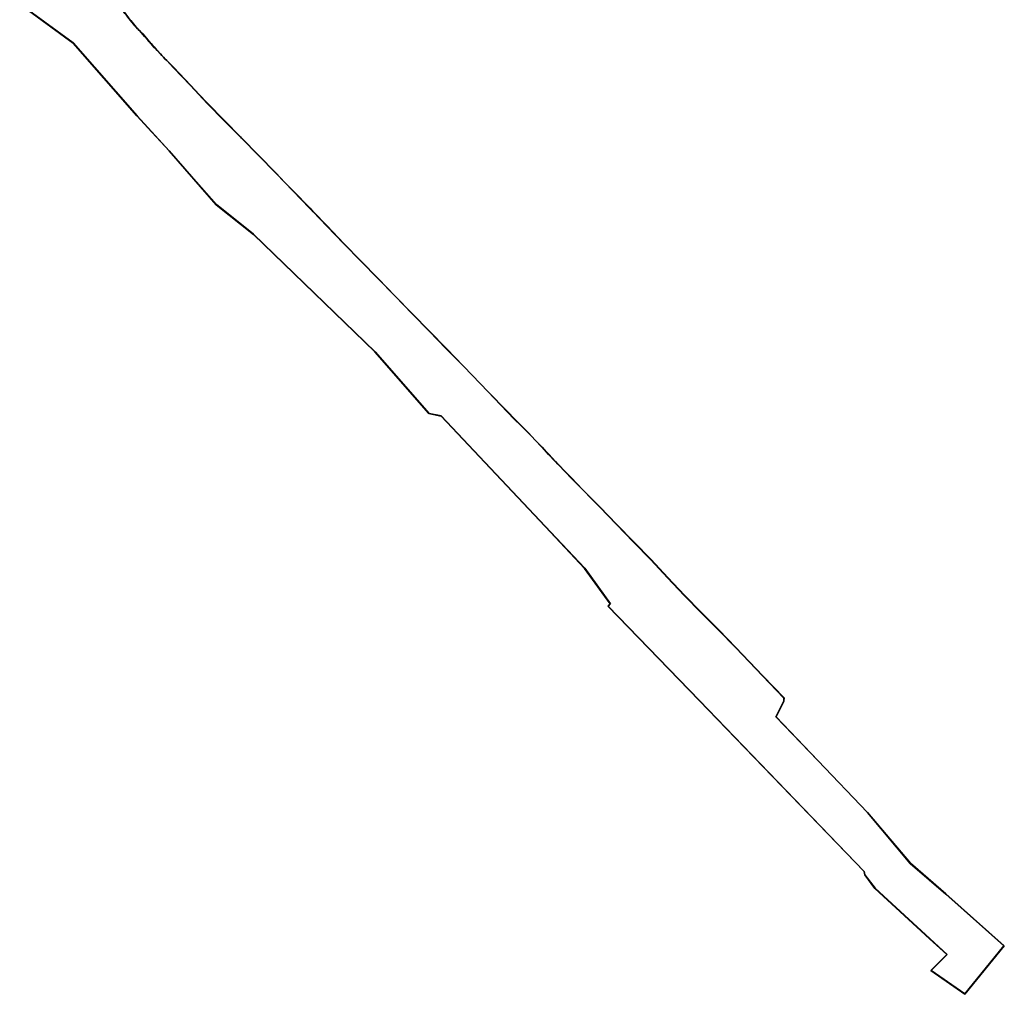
# Model space of a CAD drawing. Header units: metres. Extents: x 79043 to 79735, y 1317145 to 1317956.
# Tile 1 of 9: x 79333 to 79735, y 1317145 to 1317543. Entities that reach past the tile are written whole.
import ezdxf

# ---------------------------------------------------------------- set-up
doc = ezdxf.new("R2010")
doc.units = ezdxf.units.M
doc.layers.add('Byggegrense', color=250, linetype='Continuous')

msp = doc.modelspace()

# ---------------------------------------------------------------- meshes
at = {"layer": 'Byggegrense'}
mesh = msp.add_polyface(dxfattribs=at)
corners = [(79336.95, 1317546.79, 40.11), (79333.26, 1317578, 40.99), (79336.85, 1317546.74, 40.11), (79355.08, 1317533.48, 43), (79355.15, 1317533.56, 43), (79372.38, 1317551, 44.44), (79372.92, 1317550.22, 44.33), (79372.46, 1317551.06, 44.44), (79364.7, 1317563.14, 42.11), (79364.23, 1317563.94, 42), (79364.61, 1317563.09, 42.11), (79365.17, 1317562.35, 42.24), (79365.09, 1317562.3, 42.24), (79365.58, 1317561.47, 42.34), (79366.08, 1317560.67, 42.43), (79365.66, 1317561.52, 42.34), (79366.17, 1317560.72, 42.43), (79381.52, 1317539.34, 48.37), (79380.32, 1317540.65, 47.77), (79381.44, 1317539.27, 48.37), (79366.59, 1317559.85, 42.53), (79367.1, 1317559.05, 42.63), (79366.67, 1317559.91, 42.53), (79367.19, 1317559.1, 42.63), (79367.7, 1317558.29, 42.73), (79367.61, 1317558.23, 42.73), (79368.75, 1317556.65, 42.93), (79368.66, 1317556.6, 42.93), (79370.33, 1317554.24, 43.75), (79369.26, 1317555.86, 43.04), (79370.24, 1317554.18, 43.75), (79369.18, 1317555.81, 43.04), (79371.31, 1317552.56, 44.3), (79371.84, 1317551.78, 44.42), (79371.4, 1317552.62, 44.3), (79371.93, 1317551.84, 44.42), (79373, 1317550.27, 44.33), (79373.46, 1317549.44, 44.17), (79374.01, 1317548.65, 44.16), (79373.54, 1317549.49, 44.17), (79374.1, 1317548.71, 44.16), (79375.13, 1317547.11, 44.25), (79374.65, 1317547.94, 44.2), (79374.57, 1317547.88, 44.2), (79375.21, 1317547.17, 44.25), (79375.76, 1317546.41, 44.16), (79375.68, 1317546.35, 44.16), (79376.33, 1317545.65, 44.06), (79376.25, 1317545.59, 44.06), (79376.9, 1317544.89, 44.08), (79376.82, 1317544.83, 44.08), (79377.47, 1317544.14, 44.22), (79377.39, 1317544.08, 44.22), (79378.04, 1317543.4, 44.57), (79377.96, 1317543.34, 44.57), (79378.6, 1317542.7, 44.9), (79378.52, 1317542.64, 44.9), (79379.16, 1317542.02, 45.67), (79379.08, 1317541.96, 45.67), (79379.75, 1317541.3, 46.98), (79379.68, 1317541.24, 46.98), (79380.24, 1317540.59, 47.77), (79382.16, 1317538.66, 48.6), (79382.09, 1317538.59, 48.6), (79381.21, 1317503.83, 39.65), (79381.13, 1317503.76, 39.65)]
mesh.append_faces([[corners[k] for k in face] for face in [(0, 1, 2), (2, 3, 0), (4, 0, 3), (5, 6, 7), (8, 9, 10), (10, 11, 8), (11, 10, 12), (13, 14, 15), (12, 15, 11), (15, 12, 13), (16, 15, 14), (17, 18, 19), (20, 21, 22), (14, 22, 16), (22, 14, 20), (23, 22, 21), (21, 24, 23), (24, 21, 25), (25, 26, 24), (26, 25, 27), (28, 29, 30), (31, 30, 29), (27, 29, 26), (29, 27, 31), (32, 33, 34), (30, 34, 28), (34, 30, 32), (35, 34, 33), (33, 7, 35), (7, 33, 5), (36, 7, 6), (37, 38, 39), (6, 39, 36), (39, 6, 37), (40, 39, 38), (41, 42, 43), (38, 42, 40), (42, 38, 43), (44, 42, 41), (41, 45, 44), (45, 41, 46), (47, 45, 48), (48, 45, 46), (48, 49, 47), (49, 48, 50), (50, 51, 49), (51, 50, 52), (52, 53, 51), (53, 52, 54), (55, 53, 56), (56, 53, 54), (57, 55, 58), (58, 55, 56), (58, 59, 57), (59, 58, 60), (60, 18, 59), (18, 60, 61), (62, 17, 63), (64, 3, 65), (3, 64, 4), (61, 19, 18), (19, 63, 17)]])
mesh = msp.add_polyface(dxfattribs=at)
corners = [(79336.95, 1317546.79, 35.11), (79333.26, 1317578, 35.99), (79336.85, 1317546.74, 35.11), (79355.08, 1317533.48, 38), (79355.15, 1317533.56, 38), (79372.38, 1317551, 39.44), (79372.92, 1317550.22, 39.33), (79372.46, 1317551.06, 39.44), (79364.7, 1317563.14, 37.11), (79364.23, 1317563.94, 37), (79364.61, 1317563.09, 37.11), (79365.17, 1317562.35, 37.24), (79365.09, 1317562.3, 37.24), (79365.58, 1317561.47, 37.34), (79366.08, 1317560.67, 37.43), (79365.66, 1317561.52, 37.34), (79366.17, 1317560.72, 37.43), (79381.52, 1317539.34, 43.37), (79380.32, 1317540.65, 42.77), (79381.44, 1317539.27, 43.37), (79366.59, 1317559.85, 37.53), (79367.1, 1317559.05, 37.63), (79366.67, 1317559.91, 37.53), (79367.19, 1317559.1, 37.63), (79367.7, 1317558.29, 37.73), (79367.61, 1317558.23, 37.73), (79368.75, 1317556.65, 37.93), (79368.66, 1317556.6, 37.93), (79370.33, 1317554.24, 38.75), (79369.26, 1317555.86, 38.04), (79370.24, 1317554.18, 38.75), (79369.18, 1317555.81, 38.04), (79371.31, 1317552.56, 39.3), (79371.84, 1317551.78, 39.42), (79371.4, 1317552.62, 39.3), (79371.93, 1317551.84, 39.42), (79373, 1317550.27, 39.33), (79373.46, 1317549.44, 39.17), (79374.01, 1317548.65, 39.16), (79373.54, 1317549.49, 39.17), (79374.1, 1317548.71, 39.16), (79375.13, 1317547.11, 39.25), (79374.65, 1317547.94, 39.2), (79374.57, 1317547.88, 39.2), (79375.21, 1317547.17, 39.25), (79375.76, 1317546.41, 39.16), (79375.68, 1317546.35, 39.16), (79376.33, 1317545.65, 39.06), (79376.25, 1317545.59, 39.06), (79376.9, 1317544.89, 39.08), (79376.82, 1317544.83, 39.08), (79377.47, 1317544.14, 39.22), (79377.39, 1317544.08, 39.22), (79378.04, 1317543.4, 39.57), (79377.96, 1317543.34, 39.57), (79378.6, 1317542.7, 39.9), (79378.52, 1317542.64, 39.9), (79379.16, 1317542.02, 40.67), (79379.08, 1317541.96, 40.67), (79379.75, 1317541.3, 41.98), (79379.68, 1317541.24, 41.98), (79380.24, 1317540.59, 42.77), (79382.16, 1317538.66, 43.6), (79382.09, 1317538.59, 43.6), (79381.21, 1317503.83, 34.65), (79381.13, 1317503.76, 34.65)]
mesh.append_faces([[corners[k] for k in face] for face in [(0, 1, 2), (2, 3, 0), (4, 0, 3), (5, 6, 7), (8, 9, 10), (10, 11, 8), (11, 10, 12), (13, 14, 15), (12, 15, 11), (15, 12, 13), (16, 15, 14), (17, 18, 19), (20, 21, 22), (14, 22, 16), (22, 14, 20), (23, 22, 21), (21, 24, 23), (24, 21, 25), (25, 26, 24), (26, 25, 27), (28, 29, 30), (31, 30, 29), (27, 29, 26), (29, 27, 31), (32, 33, 34), (30, 34, 28), (34, 30, 32), (35, 34, 33), (33, 7, 35), (7, 33, 5), (36, 7, 6), (37, 38, 39), (6, 39, 36), (39, 6, 37), (40, 39, 38), (41, 42, 43), (38, 42, 40), (42, 38, 43), (44, 42, 41), (41, 45, 44), (45, 41, 46), (47, 45, 48), (48, 45, 46), (48, 49, 47), (49, 48, 50), (50, 51, 49), (51, 50, 52), (52, 53, 51), (53, 52, 54), (55, 53, 56), (56, 53, 54), (57, 55, 58), (58, 55, 56), (58, 59, 57), (59, 58, 60), (60, 18, 59), (18, 60, 61), (62, 17, 63), (64, 3, 65), (3, 64, 4), (61, 19, 18), (19, 63, 17)]])
mesh = msp.add_polyface(dxfattribs=at)
corners = [(79373.46, 1317549.44, 39.17), (79374.01, 1317548.65, 39.16), (79374.01, 1317548.65, 44.16), (79373.46, 1317549.44, 44.17), (79374.57, 1317547.88, 39.2), (79374.57, 1317547.88, 44.2), (79375.13, 1317547.11, 39.25), (79375.13, 1317547.11, 44.25), (79375.68, 1317546.35, 39.16), (79375.68, 1317546.35, 44.16), (79376.25, 1317545.59, 39.06), (79376.25, 1317545.59, 44.06), (79376.82, 1317544.83, 39.08), (79376.82, 1317544.83, 44.08), (79377.39, 1317544.08, 39.22), (79377.39, 1317544.08, 44.22), (79377.96, 1317543.34, 39.57), (79377.96, 1317543.34, 44.57), (79378.52, 1317542.64, 39.9), (79378.52, 1317542.64, 44.9), (79379.08, 1317541.96, 40.67), (79379.08, 1317541.96, 45.67), (79379.68, 1317541.24, 41.98), (79379.68, 1317541.24, 46.98), (79380.24, 1317540.59, 42.77), (79380.24, 1317540.59, 47.77), (79381.44, 1317539.27, 43.37), (79381.44, 1317539.27, 48.37), (79382.09, 1317538.59, 43.6), (79381.21, 1317503.83, 39.65), (79381.21, 1317503.83, 34.65), (79355.15, 1317533.56, 38), (79355.15, 1317533.56, 43), (79336.95, 1317546.79, 35.11), (79336.95, 1317546.79, 40.11), (79336.85, 1317546.74, 40.11), (79336.85, 1317546.74, 35.11), (79355.08, 1317533.48, 38), (79355.08, 1317533.48, 43), (79381.13, 1317503.76, 34.65), (79381.13, 1317503.76, 39.65), (79382.16, 1317538.66, 43.6), (79381.52, 1317539.34, 43.37), (79381.52, 1317539.34, 48.37), (79380.32, 1317540.65, 42.77), (79380.32, 1317540.65, 47.77), (79379.75, 1317541.3, 41.98), (79379.75, 1317541.3, 46.98), (79379.16, 1317542.02, 40.67), (79379.16, 1317542.02, 45.67), (79378.6, 1317542.7, 39.9), (79378.6, 1317542.7, 44.9), (79378.04, 1317543.4, 39.57), (79378.04, 1317543.4, 44.57), (79377.47, 1317544.14, 39.22), (79377.47, 1317544.14, 44.22), (79376.9, 1317544.89, 39.08), (79376.9, 1317544.89, 44.08), (79376.33, 1317545.65, 39.06), (79376.33, 1317545.65, 44.06), (79375.76, 1317546.41, 39.16), (79375.76, 1317546.41, 44.16), (79375.21, 1317547.17, 39.25), (79375.21, 1317547.17, 44.25), (79374.65, 1317547.94, 39.2), (79374.65, 1317547.94, 44.2), (79374.1, 1317548.71, 39.16), (79374.1, 1317548.71, 44.16), (79373.54, 1317549.49, 39.17), (79373.54, 1317549.49, 44.17)]
mesh.append_faces([[corners[k] for k in face] for face in [(0, 1, 2), (3, 0, 2), (2, 1, 4), (2, 4, 5), (5, 4, 6), (5, 6, 7), (6, 8, 9), (7, 6, 9), (8, 10, 11), (9, 8, 11), (11, 10, 12), (11, 12, 13), (13, 12, 14), (13, 14, 15), (15, 14, 16), (15, 16, 17), (17, 16, 18), (17, 18, 19), (19, 18, 20), (19, 20, 21), (21, 20, 22), (21, 22, 23), (23, 22, 24), (23, 24, 25), (25, 24, 26), (25, 26, 27), (27, 26, 28), (29, 30, 31), (32, 29, 31), (31, 33, 34), (31, 34, 32), (35, 36, 37), (38, 35, 37), (37, 39, 40), (37, 40, 38), (41, 42, 43), (42, 44, 45), (43, 42, 45), (44, 46, 47), (45, 44, 47), (46, 48, 49), (47, 46, 49), (48, 50, 51), (49, 48, 51), (50, 52, 53), (51, 50, 53), (52, 54, 55), (53, 52, 55), (54, 56, 57), (55, 54, 57), (56, 58, 59), (57, 56, 59), (59, 58, 60), (59, 60, 61), (61, 60, 62), (61, 62, 63), (62, 64, 65), (63, 62, 65), (64, 66, 67), (65, 64, 67), (67, 66, 68), (67, 68, 69)]])
mesh = msp.add_polyface(dxfattribs=at)
corners = [(79406.56, 1317512.54, 47.78), (79403.11, 1317516.19, 48.9), (79406.49, 1317512.47, 47.78), (79389.44, 1317530.53, 49.35), (79388.78, 1317531.23, 49.35), (79389.36, 1317530.46, 49.35), (79382.91, 1317537.88, 48.83), (79382.16, 1317538.66, 48.6), (79382.83, 1317537.81, 48.83), (79385.64, 1317498.86, 39.34), (79381.21, 1317503.83, 39.65), (79381.13, 1317503.76, 39.65), (79382.09, 1317538.59, 48.6), (79383.65, 1317537.06, 48.94), (79383.58, 1317536.99, 48.94), (79384.35, 1317536.26, 48.99), (79384.27, 1317536.2, 48.99), (79386.27, 1317534.05, 49.22), (79385.64, 1317534.77, 49.12), (79386.19, 1317533.98, 49.22), (79385.71, 1317498.92, 39.34), (79385.56, 1317534.7, 49.12), (79386.9, 1317533.33, 49.28), (79386.82, 1317533.27, 49.28), (79394.26, 1317489.46, 39.76), (79388.15, 1317531.92, 49.33), (79387.53, 1317532.62, 49.31), (79388.08, 1317531.85, 49.33), (79387.45, 1317532.55, 49.31), (79388.71, 1317531.17, 49.35), (79391.38, 1317528.44, 49.38), (79390.75, 1317529.11, 49.34), (79391.31, 1317528.37, 49.38), (79390.67, 1317529.04, 49.34), (79393.39, 1317526.38, 49.52), (79392.68, 1317527.09, 49.47), (79393.32, 1317526.31, 49.52), (79392.03, 1317527.76, 49.42), (79391.96, 1317527.69, 49.42), (79392.61, 1317527.02, 49.47), (79396.19, 1317523.46, 49.46), (79403.04, 1317516.12, 48.9), (79394.34, 1317489.52, 39.76), (79413.63, 1317467.52, 40.39), (79413.56, 1317467.45, 40.39), (79396.12, 1317523.39, 49.46), (79416.87, 1317501.85, 46.41), (79409.94, 1317508.91, 46.73), (79416.8, 1317501.78, 46.41), (79409.86, 1317508.85, 46.73), (79423.51, 1317495.12, 46.6), (79423.44, 1317495.05, 46.6), (79423.83, 1317494.66, 46.63), (79423.9, 1317494.73, 46.63), (79430.91, 1317487.58, 47.16), (79430.84, 1317487.51, 47.16), (79437.83, 1317480.34, 46.76), (79437.9, 1317480.41, 46.76), (79441.63, 1317476.57, 46.88), (79441.56, 1317476.5, 46.88), (79444.81, 1317473.17, 46.82), (79444.88, 1317473.24, 46.82), (79451.85, 1317466.03, 46.08), (79451.78, 1317465.96, 46.08), (79453.24, 1317464.59, 45.99), (79453.16, 1317464.52, 45.99)]
mesh.append_faces([[corners[k] for k in face] for face in [(0, 1, 2), (3, 4, 5), (6, 7, 8), (9, 10, 11), (12, 8, 7), (8, 13, 6), (13, 8, 14), (14, 15, 13), (15, 14, 16), (17, 18, 19), (20, 10, 9), (16, 18, 15), (18, 16, 21), (22, 17, 23), (24, 20, 9), (21, 19, 18), (19, 23, 17), (25, 26, 27), (23, 26, 22), (26, 23, 28), (28, 27, 26), (27, 4, 25), (4, 27, 29), (29, 5, 4), (30, 31, 32), (5, 31, 3), (31, 5, 33), (33, 32, 31), (34, 35, 36), (32, 37, 30), (37, 32, 38), (39, 36, 35), (38, 35, 37), (35, 38, 39), (1, 40, 41), (42, 20, 24), (24, 43, 42), (43, 24, 44), (36, 40, 34), (40, 36, 45), (45, 41, 40), (41, 2, 1), (46, 47, 48), (2, 47, 0), (47, 2, 49), (49, 48, 47), (48, 50, 46), (50, 48, 51), (51, 52, 50), (53, 50, 52), (52, 54, 53), (54, 52, 55), (55, 56, 54), (57, 54, 56), (56, 58, 57), (58, 56, 59), (59, 60, 58), (61, 58, 60), (60, 62, 61), (62, 60, 63), (64, 62, 65), (63, 65, 62)]])
mesh = msp.add_polyface(dxfattribs=at)
corners = [(79406.56, 1317512.54, 42.78), (79403.11, 1317516.19, 43.9), (79406.49, 1317512.47, 42.78), (79389.44, 1317530.53, 44.35), (79388.78, 1317531.23, 44.35), (79389.36, 1317530.46, 44.35), (79382.91, 1317537.88, 43.83), (79382.16, 1317538.66, 43.6), (79382.83, 1317537.81, 43.83), (79385.64, 1317498.86, 34.34), (79381.21, 1317503.83, 34.65), (79381.13, 1317503.76, 34.65), (79382.09, 1317538.59, 43.6), (79383.65, 1317537.06, 43.94), (79383.58, 1317536.99, 43.94), (79384.35, 1317536.26, 43.99), (79384.27, 1317536.2, 43.99), (79386.27, 1317534.05, 44.22), (79385.64, 1317534.77, 44.12), (79386.19, 1317533.98, 44.22), (79385.71, 1317498.92, 34.34), (79385.56, 1317534.7, 44.12), (79386.9, 1317533.33, 44.28), (79386.82, 1317533.27, 44.28), (79394.26, 1317489.46, 34.76), (79388.15, 1317531.92, 44.33), (79387.53, 1317532.62, 44.31), (79388.08, 1317531.85, 44.33), (79387.45, 1317532.55, 44.31), (79388.71, 1317531.17, 44.35), (79391.38, 1317528.44, 44.38), (79390.75, 1317529.11, 44.34), (79391.31, 1317528.37, 44.38), (79390.67, 1317529.04, 44.34), (79393.39, 1317526.38, 44.52), (79392.68, 1317527.09, 44.47), (79393.32, 1317526.31, 44.52), (79392.03, 1317527.76, 44.42), (79391.96, 1317527.69, 44.42), (79392.61, 1317527.02, 44.47), (79396.19, 1317523.46, 44.46), (79403.04, 1317516.12, 43.9), (79394.34, 1317489.52, 34.76), (79413.63, 1317467.52, 35.39), (79413.56, 1317467.45, 35.39), (79396.12, 1317523.39, 44.46), (79416.87, 1317501.85, 41.41), (79409.94, 1317508.91, 41.73), (79416.8, 1317501.78, 41.41), (79409.86, 1317508.85, 41.73), (79423.51, 1317495.12, 41.6), (79423.44, 1317495.05, 41.6), (79423.83, 1317494.66, 41.63), (79423.9, 1317494.73, 41.63), (79430.91, 1317487.58, 42.16), (79430.84, 1317487.51, 42.16), (79437.83, 1317480.34, 41.76), (79437.9, 1317480.41, 41.76), (79441.63, 1317476.57, 41.88), (79441.56, 1317476.5, 41.88), (79444.81, 1317473.17, 41.82), (79444.88, 1317473.24, 41.82), (79451.85, 1317466.03, 41.08), (79451.78, 1317465.96, 41.08), (79453.24, 1317464.59, 40.99), (79453.16, 1317464.52, 40.99)]
mesh.append_faces([[corners[k] for k in face] for face in [(0, 1, 2), (3, 4, 5), (6, 7, 8), (9, 10, 11), (12, 8, 7), (8, 13, 6), (13, 8, 14), (14, 15, 13), (15, 14, 16), (17, 18, 19), (20, 10, 9), (16, 18, 15), (18, 16, 21), (22, 17, 23), (24, 20, 9), (21, 19, 18), (19, 23, 17), (25, 26, 27), (23, 26, 22), (26, 23, 28), (28, 27, 26), (27, 4, 25), (4, 27, 29), (29, 5, 4), (30, 31, 32), (5, 31, 3), (31, 5, 33), (33, 32, 31), (34, 35, 36), (32, 37, 30), (37, 32, 38), (39, 36, 35), (38, 35, 37), (35, 38, 39), (1, 40, 41), (42, 20, 24), (24, 43, 42), (43, 24, 44), (36, 40, 34), (40, 36, 45), (45, 41, 40), (41, 2, 1), (46, 47, 48), (2, 47, 0), (47, 2, 49), (49, 48, 47), (48, 50, 46), (50, 48, 51), (51, 52, 50), (53, 50, 52), (52, 54, 53), (54, 52, 55), (55, 56, 54), (57, 54, 56), (56, 58, 57), (58, 56, 59), (59, 60, 58), (61, 58, 60), (60, 62, 61), (62, 60, 63), (64, 62, 65), (63, 65, 62)]])
mesh = msp.add_polyface(dxfattribs=at)
corners = [(79381.44, 1317539.27, 48.37), (79382.09, 1317538.59, 43.6), (79382.09, 1317538.59, 48.6), (79382.83, 1317537.81, 43.83), (79382.83, 1317537.81, 48.83), (79383.58, 1317536.99, 43.94), (79383.58, 1317536.99, 48.94), (79384.27, 1317536.2, 43.99), (79384.27, 1317536.2, 48.99), (79385.56, 1317534.7, 44.12), (79385.56, 1317534.7, 49.12), (79386.19, 1317533.98, 44.22), (79386.19, 1317533.98, 49.22), (79386.82, 1317533.27, 44.28), (79386.82, 1317533.27, 49.28), (79387.45, 1317532.55, 44.31), (79387.45, 1317532.55, 49.31), (79388.08, 1317531.85, 44.33), (79388.08, 1317531.85, 49.33), (79388.71, 1317531.17, 44.35), (79388.71, 1317531.17, 49.35), (79389.36, 1317530.46, 44.35), (79389.36, 1317530.46, 49.35), (79390.67, 1317529.04, 44.34), (79390.67, 1317529.04, 49.34), (79391.31, 1317528.37, 44.38), (79391.31, 1317528.37, 49.38), (79391.96, 1317527.69, 44.42), (79391.96, 1317527.69, 49.42), (79392.61, 1317527.02, 44.47), (79392.61, 1317527.02, 49.47), (79393.32, 1317526.31, 44.52), (79393.32, 1317526.31, 49.52), (79396.19, 1317523.46, 49.46), (79393.39, 1317526.38, 44.52), (79393.39, 1317526.38, 49.52), (79392.68, 1317527.09, 44.47), (79392.68, 1317527.09, 49.47), (79392.03, 1317527.76, 44.42), (79392.03, 1317527.76, 49.42), (79391.38, 1317528.44, 44.38), (79391.38, 1317528.44, 49.38), (79390.75, 1317529.11, 44.34), (79390.75, 1317529.11, 49.34), (79389.44, 1317530.53, 44.35), (79389.44, 1317530.53, 49.35), (79388.78, 1317531.23, 44.35), (79388.78, 1317531.23, 49.35), (79388.15, 1317531.92, 44.33), (79388.15, 1317531.92, 49.33), (79387.53, 1317532.62, 44.31), (79387.53, 1317532.62, 49.31), (79386.9, 1317533.33, 44.28), (79386.9, 1317533.33, 49.28), (79386.27, 1317534.05, 44.22), (79386.27, 1317534.05, 49.22), (79385.64, 1317534.77, 44.12), (79385.64, 1317534.77, 49.12), (79384.35, 1317536.26, 43.99), (79384.35, 1317536.26, 48.99), (79383.65, 1317537.06, 43.94), (79383.65, 1317537.06, 48.94), (79382.91, 1317537.88, 43.83), (79382.91, 1317537.88, 48.83), (79382.16, 1317538.66, 43.6), (79382.16, 1317538.66, 48.6), (79381.52, 1317539.34, 48.37)]
mesh.append_faces([[corners[k] for k in face] for face in [(0, 1, 2), (2, 1, 3), (2, 3, 4), (4, 3, 5), (4, 5, 6), (6, 5, 7), (6, 7, 8), (8, 7, 9), (8, 9, 10), (10, 9, 11), (10, 11, 12), (12, 11, 13), (12, 13, 14), (14, 13, 15), (14, 15, 16), (16, 15, 17), (16, 17, 18), (18, 17, 19), (18, 19, 20), (19, 21, 22), (20, 19, 22), (21, 23, 24), (22, 21, 24), (24, 23, 25), (24, 25, 26), (26, 25, 27), (26, 27, 28), (28, 27, 29), (28, 29, 30), (30, 29, 31), (30, 31, 32), (33, 34, 35), (34, 36, 37), (35, 34, 37), (36, 38, 39), (37, 36, 39), (38, 40, 41), (39, 38, 41), (40, 42, 43), (41, 40, 43), (43, 42, 44), (43, 44, 45), (45, 44, 46), (45, 46, 47), (46, 48, 49), (47, 46, 49), (48, 50, 51), (49, 48, 51), (50, 52, 53), (51, 50, 53), (52, 54, 55), (53, 52, 55), (54, 56, 57), (55, 54, 57), (56, 58, 59), (57, 56, 59), (58, 60, 61), (59, 58, 61), (60, 62, 63), (61, 60, 63), (62, 64, 65), (63, 62, 65), (65, 64, 66)]])
mesh = msp.add_polyface(dxfattribs=at)
corners = [(79393.32, 1317526.31, 44.52), (79396.12, 1317523.39, 44.46), (79396.12, 1317523.39, 49.46), (79393.32, 1317526.31, 49.52), (79403.04, 1317516.12, 43.9), (79403.04, 1317516.12, 48.9), (79406.49, 1317512.47, 42.78), (79406.49, 1317512.47, 47.78), (79409.86, 1317508.85, 41.73), (79409.86, 1317508.85, 46.73), (79416.8, 1317501.78, 41.41), (79416.8, 1317501.78, 46.41), (79423.44, 1317495.05, 41.6), (79423.44, 1317495.05, 46.6), (79423.83, 1317494.66, 41.63), (79423.83, 1317494.66, 46.63), (79430.84, 1317487.51, 42.16), (79430.84, 1317487.51, 47.16), (79437.83, 1317480.34, 41.76), (79437.83, 1317480.34, 46.76), (79441.56, 1317476.5, 41.88), (79441.56, 1317476.5, 46.88), (79444.81, 1317473.17, 41.82), (79444.81, 1317473.17, 46.82), (79451.78, 1317465.96, 41.08), (79451.78, 1317465.96, 46.08), (79453.16, 1317464.52, 45.99), (79413.63, 1317467.52, 35.39), (79394.34, 1317489.52, 34.76), (79394.34, 1317489.52, 39.76), (79413.63, 1317467.52, 40.39), (79385.71, 1317498.92, 34.34), (79385.71, 1317498.92, 39.34), (79381.21, 1317503.83, 34.65), (79381.21, 1317503.83, 39.65), (79381.13, 1317503.76, 34.65), (79385.64, 1317498.86, 34.34), (79385.64, 1317498.86, 39.34), (79381.13, 1317503.76, 39.65), (79394.26, 1317489.46, 34.76), (79394.26, 1317489.46, 39.76), (79413.56, 1317467.45, 35.39), (79413.56, 1317467.45, 40.39), (79453.24, 1317464.59, 45.99), (79453.24, 1317464.59, 40.99), (79451.85, 1317466.03, 41.08), (79451.85, 1317466.03, 46.08), (79444.88, 1317473.24, 41.82), (79444.88, 1317473.24, 46.82), (79441.63, 1317476.57, 41.88), (79441.63, 1317476.57, 46.88), (79437.9, 1317480.41, 41.76), (79437.9, 1317480.41, 46.76), (79430.91, 1317487.58, 42.16), (79430.91, 1317487.58, 47.16), (79423.9, 1317494.73, 41.63), (79423.9, 1317494.73, 46.63), (79423.51, 1317495.12, 41.6), (79423.51, 1317495.12, 46.6), (79416.87, 1317501.85, 41.41), (79416.87, 1317501.85, 46.41), (79409.94, 1317508.91, 41.73), (79409.94, 1317508.91, 46.73), (79406.56, 1317512.54, 42.78), (79406.56, 1317512.54, 47.78), (79403.11, 1317516.19, 43.9), (79403.11, 1317516.19, 48.9), (79396.19, 1317523.46, 44.46), (79396.19, 1317523.46, 49.46), (79393.39, 1317526.38, 44.52)]
mesh.append_faces([[corners[k] for k in face] for face in [(0, 1, 2), (3, 0, 2), (1, 4, 5), (1, 5, 2), (4, 6, 7), (4, 7, 5), (6, 8, 9), (6, 9, 7), (8, 10, 11), (8, 11, 9), (11, 10, 12), (13, 11, 12), (13, 12, 14), (13, 14, 15), (15, 14, 16), (17, 15, 16), (16, 18, 19), (16, 19, 17), (19, 18, 20), (21, 19, 20), (20, 22, 23), (21, 20, 23), (22, 24, 25), (22, 25, 23), (25, 24, 26), (27, 28, 29), (27, 29, 30), (28, 31, 32), (28, 32, 29), (32, 31, 33), (34, 32, 33), (35, 36, 37), (35, 37, 38), (37, 36, 39), (40, 37, 39), (40, 39, 41), (42, 40, 41), (43, 44, 45), (43, 45, 46), (46, 45, 47), (48, 46, 47), (48, 47, 49), (48, 49, 50), (49, 51, 52), (49, 52, 50), (52, 51, 53), (54, 52, 53), (53, 55, 56), (53, 56, 54), (55, 57, 58), (56, 55, 58), (57, 59, 60), (57, 60, 58), (60, 59, 61), (62, 60, 61), (62, 61, 63), (64, 62, 63), (64, 63, 65), (66, 64, 65), (66, 65, 67), (68, 66, 67), (68, 67, 69)]])
mesh = msp.add_polyface(dxfattribs=at)
corners = [(79451.78, 1317465.96, 41.08), (79453.16, 1317464.52, 40.99), (79453.16, 1317464.52, 45.99), (79458.73, 1317458.75, 40.78), (79458.73, 1317458.75, 45.78), (79465.63, 1317451.54, 39.94), (79465.63, 1317451.54, 44.94), (79472.59, 1317444.41, 41.13), (79472.59, 1317444.41, 46.13), (79479.59, 1317437.26, 41.4), (79479.59, 1317437.26, 46.4), (79486.57, 1317430.09, 41.68), (79486.57, 1317430.09, 46.68), (79493.54, 1317422.92, 41.5), (79493.54, 1317422.92, 46.5), (79500.53, 1317415.77, 41.94), (79500.53, 1317415.77, 46.94), (79507.51, 1317408.62, 42.16), (79507.51, 1317408.62, 47.16), (79514.49, 1317401.45, 42.51), (79514.49, 1317401.45, 47.51), (79521.46, 1317394.25, 42.91), (79521.46, 1317394.25, 47.91), (79524.48, 1317391.1, 42.97), (79524.48, 1317391.1, 47.97), (79550.19, 1317333.71, 39.49), (79505.48, 1317381.22, 38.93), (79505.48, 1317381.22, 43.93), (79500.48, 1317382.19, 38.58), (79500.48, 1317382.19, 43.58), (79478.46, 1317407.35, 37.68), (79478.46, 1317407.35, 42.68), (79428.82, 1317455.37, 35.58), (79428.82, 1317455.37, 40.58), (79413.63, 1317467.52, 35.39), (79413.63, 1317467.52, 40.39), (79413.56, 1317467.45, 40.39), (79413.56, 1317467.45, 35.39), (79428.76, 1317455.29, 35.58), (79428.76, 1317455.29, 40.58), (79478.38, 1317407.29, 37.68), (79478.38, 1317407.29, 42.68), (79500.43, 1317382.1, 38.58), (79500.43, 1317382.1, 43.58), (79505.43, 1317381.13, 38.93), (79505.43, 1317381.13, 43.93), (79550.12, 1317333.64, 39.49), (79524.56, 1317391.17, 42.97), (79521.53, 1317394.32, 42.91), (79521.53, 1317394.32, 47.91), (79514.56, 1317401.52, 42.51), (79514.56, 1317401.52, 47.51), (79507.58, 1317408.69, 42.16), (79507.58, 1317408.69, 47.16), (79500.6, 1317415.84, 41.94), (79500.6, 1317415.84, 46.94), (79493.61, 1317422.99, 41.5), (79493.61, 1317422.99, 46.5), (79486.65, 1317430.16, 41.68), (79486.65, 1317430.16, 46.68), (79479.66, 1317437.33, 41.4), (79479.66, 1317437.33, 46.4), (79472.66, 1317444.48, 41.13), (79472.66, 1317444.48, 46.13), (79465.71, 1317451.61, 39.94), (79465.71, 1317451.61, 44.94), (79458.8, 1317458.82, 40.78), (79458.8, 1317458.82, 45.78), (79453.24, 1317464.59, 40.99), (79453.24, 1317464.59, 45.99)]
mesh.append_faces([[corners[k] for k in face] for face in [(0, 1, 2), (1, 3, 4), (1, 4, 2), (3, 5, 6), (3, 6, 4), (6, 5, 7), (8, 6, 7), (8, 7, 9), (10, 8, 9), (10, 9, 11), (12, 10, 11), (11, 13, 14), (11, 14, 12), (14, 13, 15), (16, 14, 15), (16, 15, 17), (18, 16, 17), (18, 17, 19), (20, 18, 19), (20, 19, 21), (22, 20, 21), (22, 21, 23), (22, 23, 24), (25, 26, 27), (26, 28, 29), (26, 29, 27), (28, 30, 31), (28, 31, 29), (30, 32, 33), (30, 33, 31), (32, 34, 35), (32, 35, 33), (36, 37, 38), (39, 36, 38), (39, 38, 40), (41, 39, 40), (41, 40, 42), (43, 41, 42), (43, 42, 44), (45, 43, 44), (45, 44, 46), (47, 48, 49), (48, 50, 51), (48, 51, 49), (50, 52, 53), (50, 53, 51), (52, 54, 55), (52, 55, 53), (54, 56, 57), (54, 57, 55), (57, 56, 58), (59, 57, 58), (58, 60, 61), (58, 61, 59), (60, 62, 63), (60, 63, 61), (62, 64, 65), (62, 65, 63), (65, 64, 66), (67, 65, 66), (67, 66, 68), (69, 67, 68)]])
mesh = msp.add_polyface(dxfattribs=at)
corners = [(79413.56, 1317467.45, 40.39), (79428.76, 1317455.29, 40.58), (79413.63, 1317467.52, 40.39), (79428.82, 1317455.37, 40.58), (79478.46, 1317407.35, 42.68), (79478.38, 1317407.29, 42.68), (79453.16, 1317464.52, 45.99), (79458.73, 1317458.75, 45.78), (79453.24, 1317464.59, 45.99), (79458.8, 1317458.82, 45.78), (79465.71, 1317451.61, 44.94), (79465.63, 1317451.54, 44.94), (79472.59, 1317444.41, 46.13), (79472.66, 1317444.48, 46.13), (79500.48, 1317382.19, 43.58), (79500.43, 1317382.1, 43.58), (79479.59, 1317437.26, 46.4), (79486.57, 1317430.09, 46.68), (79479.66, 1317437.33, 46.4), (79486.65, 1317430.16, 46.68), (79493.61, 1317422.99, 46.5), (79493.54, 1317422.92, 46.5), (79505.43, 1317381.13, 43.93), (79500.53, 1317415.77, 46.94), (79505.48, 1317381.22, 43.93), (79500.6, 1317415.84, 46.94), (79507.51, 1317408.62, 47.16), (79514.49, 1317401.45, 47.51), (79507.58, 1317408.69, 47.16), (79514.56, 1317401.52, 47.51), (79521.46, 1317394.25, 47.91), (79521.53, 1317394.32, 47.91), (79524.56, 1317391.17, 47.97), (79524.48, 1317391.1, 47.97), (79527.02, 1317388.47, 47.96), (79527.09, 1317388.54, 47.96), (79550.19, 1317333.71, 44.49), (79529.86, 1317385.66, 47.77), (79529.78, 1317385.6, 47.77), (79532.62, 1317382.81, 47.52), (79532.55, 1317382.74, 47.52), (79535.39, 1317379.98, 47.81), (79535.31, 1317379.91, 47.81), (79538.12, 1317377.09, 48), (79538.19, 1317377.16, 48), (79540.99, 1317374.21, 48.42), (79541.06, 1317374.28, 48.42), (79542.48, 1317372.78, 48.51), (79542.41, 1317372.71, 48.51), (79543.8, 1317371.25, 48.46), (79543.87, 1317371.32, 48.46), (79546.62, 1317368.42, 48.37), (79546.55, 1317368.35, 48.37), (79549.29, 1317365.45, 48.68), (79549.37, 1317365.52, 48.68), (79552.11, 1317362.62, 48.49), (79552.04, 1317362.55, 48.49), (79553.1, 1317361.45, 48.34), (79553.17, 1317361.52, 48.34), (79556.25, 1317358.31, 48.5), (79556.18, 1317358.24, 48.5), (79558.55, 1317355.79, 48.47), (79558.62, 1317355.86, 48.47), (79563.17, 1317351.17, 48.85), (79563.1, 1317351.1, 48.85), (79567.22, 1317346.92, 49.22)]
mesh.append_faces([[corners[k] for k in face] for face in [(0, 1, 2), (3, 2, 1), (4, 3, 1), (4, 1, 5), (6, 7, 8), (9, 8, 7), (7, 10, 9), (10, 7, 11), (11, 12, 10), (13, 10, 12), (5, 14, 4), (14, 5, 15), (12, 16, 13), (16, 17, 18), (18, 13, 16), (19, 18, 17), (17, 20, 19), (20, 17, 21), (15, 22, 14), (21, 23, 20), (24, 14, 22), (25, 20, 23), (23, 26, 25), (26, 27, 28), (28, 25, 26), (29, 28, 27), (27, 30, 29), (31, 29, 30), (30, 32, 31), (32, 30, 33), (33, 34, 32), (35, 32, 34), (36, 24, 22), (34, 37, 35), (37, 34, 38), (38, 39, 37), (39, 38, 40), (40, 41, 39), (41, 40, 42), (42, 43, 41), (44, 41, 43), (43, 45, 44), (46, 44, 45), (45, 47, 46), (47, 45, 48), (48, 49, 47), (50, 47, 49), (49, 51, 50), (51, 49, 52), (52, 53, 51), (54, 51, 53), (53, 55, 54), (55, 53, 56), (56, 57, 55), (58, 55, 57), (57, 59, 58), (59, 57, 60), (60, 61, 59), (62, 59, 61), (61, 63, 62), (63, 61, 64), (64, 65, 63)]])
mesh = msp.add_polyface(dxfattribs=at)
corners = [(79413.56, 1317467.45, 35.39), (79428.76, 1317455.29, 35.58), (79413.63, 1317467.52, 35.39), (79428.82, 1317455.37, 35.58), (79478.46, 1317407.35, 37.68), (79478.38, 1317407.29, 37.68), (79453.16, 1317464.52, 40.99), (79458.73, 1317458.75, 40.78), (79453.24, 1317464.59, 40.99), (79458.8, 1317458.82, 40.78), (79465.71, 1317451.61, 39.94), (79465.63, 1317451.54, 39.94), (79472.59, 1317444.41, 41.13), (79472.66, 1317444.48, 41.13), (79500.48, 1317382.19, 38.58), (79500.43, 1317382.1, 38.58), (79479.59, 1317437.26, 41.4), (79486.57, 1317430.09, 41.68), (79479.66, 1317437.33, 41.4), (79486.65, 1317430.16, 41.68), (79493.61, 1317422.99, 41.5), (79493.54, 1317422.92, 41.5), (79505.43, 1317381.13, 38.93), (79500.53, 1317415.77, 41.94), (79505.48, 1317381.22, 38.93), (79500.6, 1317415.84, 41.94), (79507.51, 1317408.62, 42.16), (79514.49, 1317401.45, 42.51), (79507.58, 1317408.69, 42.16), (79514.56, 1317401.52, 42.51), (79521.46, 1317394.25, 42.91), (79521.53, 1317394.32, 42.91), (79524.56, 1317391.17, 42.97), (79524.48, 1317391.1, 42.97), (79527.02, 1317388.47, 42.96), (79527.09, 1317388.54, 42.96), (79550.19, 1317333.71, 39.49), (79529.86, 1317385.66, 42.77), (79529.78, 1317385.6, 42.77), (79532.62, 1317382.81, 42.52), (79532.55, 1317382.74, 42.52), (79535.39, 1317379.98, 42.81), (79535.31, 1317379.91, 42.81), (79538.12, 1317377.09, 43), (79538.19, 1317377.16, 43), (79540.99, 1317374.21, 43.42), (79541.06, 1317374.28, 43.42), (79542.48, 1317372.78, 43.51), (79542.41, 1317372.71, 43.51), (79543.8, 1317371.25, 43.46), (79543.87, 1317371.32, 43.46), (79546.62, 1317368.42, 43.37), (79546.55, 1317368.35, 43.37), (79549.29, 1317365.45, 43.68), (79549.37, 1317365.52, 43.68), (79552.11, 1317362.62, 43.49), (79552.04, 1317362.55, 43.49), (79553.1, 1317361.45, 43.34), (79553.17, 1317361.52, 43.34), (79556.25, 1317358.31, 43.5), (79556.18, 1317358.24, 43.5), (79558.55, 1317355.79, 43.47), (79558.62, 1317355.86, 43.47), (79563.17, 1317351.17, 43.85), (79563.1, 1317351.1, 43.85), (79567.22, 1317346.92, 44.22)]
mesh.append_faces([[corners[k] for k in face] for face in [(0, 1, 2), (3, 2, 1), (4, 3, 1), (4, 1, 5), (6, 7, 8), (9, 8, 7), (7, 10, 9), (10, 7, 11), (11, 12, 10), (13, 10, 12), (5, 14, 4), (14, 5, 15), (12, 16, 13), (16, 17, 18), (18, 13, 16), (19, 18, 17), (17, 20, 19), (20, 17, 21), (15, 22, 14), (21, 23, 20), (24, 14, 22), (25, 20, 23), (23, 26, 25), (26, 27, 28), (28, 25, 26), (29, 28, 27), (27, 30, 29), (31, 29, 30), (30, 32, 31), (32, 30, 33), (33, 34, 32), (35, 32, 34), (36, 24, 22), (34, 37, 35), (37, 34, 38), (38, 39, 37), (39, 38, 40), (40, 41, 39), (41, 40, 42), (42, 43, 41), (44, 41, 43), (43, 45, 44), (46, 44, 45), (45, 47, 46), (47, 45, 48), (48, 49, 47), (50, 47, 49), (49, 51, 50), (51, 49, 52), (52, 53, 51), (54, 51, 53), (53, 55, 54), (55, 53, 56), (56, 57, 55), (58, 55, 57), (57, 59, 58), (59, 57, 60), (60, 61, 59), (62, 59, 61), (61, 63, 62), (63, 61, 64), (64, 65, 63)]])
mesh = msp.add_polyface(dxfattribs=at)
corners = [(79524.48, 1317391.1, 42.97), (79527.02, 1317388.47, 42.96), (79527.02, 1317388.47, 47.96), (79524.48, 1317391.1, 47.97), (79529.78, 1317385.6, 42.77), (79529.78, 1317385.6, 47.77), (79532.55, 1317382.74, 42.52), (79532.55, 1317382.74, 47.52), (79535.31, 1317379.91, 42.81), (79535.31, 1317379.91, 47.81), (79538.12, 1317377.09, 43), (79538.12, 1317377.09, 48), (79540.99, 1317374.21, 43.42), (79540.99, 1317374.21, 48.42), (79542.41, 1317372.71, 43.51), (79542.41, 1317372.71, 48.51), (79543.8, 1317371.25, 43.46), (79543.8, 1317371.25, 48.46), (79546.55, 1317368.35, 43.37), (79546.55, 1317368.35, 48.37), (79549.29, 1317365.45, 43.68), (79549.29, 1317365.45, 48.68), (79552.04, 1317362.55, 43.49), (79552.04, 1317362.55, 48.49), (79553.1, 1317361.45, 43.34), (79553.1, 1317361.45, 48.34), (79556.18, 1317358.24, 43.5), (79556.18, 1317358.24, 48.5), (79558.55, 1317355.79, 43.47), (79558.55, 1317355.79, 48.47), (79563.1, 1317351.1, 43.85), (79563.1, 1317351.1, 48.85), (79567.22, 1317346.92, 44.22), (79567.29, 1317346.99, 44.22), (79563.17, 1317351.17, 43.85), (79563.17, 1317351.17, 48.85), (79558.62, 1317355.86, 43.47), (79558.62, 1317355.86, 48.47), (79556.25, 1317358.31, 43.5), (79556.25, 1317358.31, 48.5), (79553.17, 1317361.52, 43.34), (79553.17, 1317361.52, 48.34), (79552.11, 1317362.62, 43.49), (79552.11, 1317362.62, 48.49), (79549.37, 1317365.52, 43.68), (79549.37, 1317365.52, 48.68), (79546.62, 1317368.42, 43.37), (79546.62, 1317368.42, 48.37), (79543.87, 1317371.32, 43.46), (79543.87, 1317371.32, 48.46), (79542.48, 1317372.78, 43.51), (79542.48, 1317372.78, 48.51), (79541.06, 1317374.28, 43.42), (79541.06, 1317374.28, 48.42), (79538.19, 1317377.16, 43), (79538.19, 1317377.16, 48), (79535.39, 1317379.98, 42.81), (79535.39, 1317379.98, 47.81), (79532.62, 1317382.81, 42.52), (79532.62, 1317382.81, 47.52), (79529.86, 1317385.66, 42.77), (79529.86, 1317385.66, 47.77), (79527.09, 1317388.54, 42.96), (79527.09, 1317388.54, 47.96), (79524.56, 1317391.17, 42.97), (79524.56, 1317391.17, 47.97), (79521.53, 1317394.32, 47.91)]
mesh.append_faces([[corners[k] for k in face] for face in [(0, 1, 2), (3, 0, 2), (1, 4, 5), (2, 1, 5), (4, 6, 7), (5, 4, 7), (7, 6, 8), (7, 8, 9), (9, 8, 10), (9, 10, 11), (11, 10, 12), (11, 12, 13), (13, 12, 14), (13, 14, 15), (14, 16, 17), (15, 14, 17), (16, 18, 19), (17, 16, 19), (19, 18, 20), (19, 20, 21), (20, 22, 23), (21, 20, 23), (22, 24, 25), (23, 22, 25), (25, 24, 26), (25, 26, 27), (26, 28, 29), (27, 26, 29), (29, 28, 30), (31, 29, 30), (31, 30, 32), (33, 34, 35), (34, 36, 37), (34, 37, 35), (37, 36, 38), (37, 38, 39), (38, 40, 41), (39, 38, 41), (41, 40, 42), (41, 42, 43), (43, 42, 44), (43, 44, 45), (44, 46, 47), (45, 44, 47), (47, 46, 48), (47, 48, 49), (49, 48, 50), (49, 50, 51), (50, 52, 53), (51, 50, 53), (52, 54, 55), (53, 52, 55), (54, 56, 57), (55, 54, 57), (56, 58, 59), (57, 56, 59), (59, 58, 60), (59, 60, 61), (61, 60, 62), (61, 62, 63), (63, 62, 64), (63, 64, 65), (65, 64, 66)]])
mesh = msp.add_polyface(dxfattribs=at)
corners = [(79567.22, 1317346.92, 49.22), (79563.1, 1317351.1, 48.85), (79567.22, 1317346.92, 44.22), (79570.12, 1317343.97, 44.7), (79570.12, 1317343.97, 49.7), (79577.06, 1317336.76, 45.1), (79577.06, 1317336.76, 50.1), (79584.04, 1317329.64, 46.22), (79584.04, 1317329.64, 51.22), (79591.11, 1317322.44, 46.95), (79591.11, 1317322.44, 51.95), (79597.93, 1317315.05, 45.01), (79597.93, 1317315.05, 50.01), (79604.73, 1317307.86, 44.26), (79604.73, 1317307.86, 49.26), (79611.7, 1317300.79, 45.47), (79611.7, 1317300.79, 50.47), (79618.75, 1317293.65, 47.02), (79618.75, 1317293.65, 52.02), (79625.75, 1317286.45, 47.1), (79625.75, 1317286.45, 52.1), (79636.76, 1317274.94, 45.56), (79636.76, 1317274.94, 50.56), (79645.4, 1317265.92, 50.32), (79610.93, 1317264.92, 44), (79573.7, 1317303.51, 39.29), (79573.7, 1317303.51, 44.29), (79610.93, 1317264.92, 49), (79574.6, 1317304.37, 39.61), (79574.6, 1317304.37, 44.61), (79564.06, 1317318.97, 40.79), (79564.06, 1317318.97, 45.79), (79550.19, 1317333.71, 39.49), (79550.19, 1317333.71, 44.49), (79505.48, 1317381.22, 43.93), (79550.12, 1317333.64, 44.49), (79505.43, 1317381.13, 43.93), (79550.12, 1317333.64, 39.49), (79563.99, 1317318.9, 40.79), (79563.99, 1317318.9, 45.79), (79574.46, 1317304.38, 39.61), (79574.46, 1317304.38, 44.61), (79573.56, 1317303.52, 39.29), (79573.56, 1317303.52, 44.29), (79610.85, 1317264.85, 44), (79610.85, 1317264.85, 49), (79636.83, 1317275.01, 50.56), (79645.5, 1317265.96, 50.32), (79636.83, 1317275.01, 45.56), (79625.82, 1317286.52, 47.1), (79625.82, 1317286.52, 52.1), (79618.83, 1317293.72, 47.02), (79618.83, 1317293.72, 52.02), (79611.78, 1317300.86, 45.47), (79611.78, 1317300.86, 50.47), (79604.8, 1317307.93, 44.26), (79604.8, 1317307.93, 49.26), (79598, 1317315.12, 45.01), (79598, 1317315.12, 50.01), (79591.19, 1317322.5, 46.95), (79591.19, 1317322.5, 51.95), (79584.11, 1317329.71, 46.22), (79584.11, 1317329.71, 51.22), (79577.13, 1317336.83, 45.1), (79577.13, 1317336.83, 50.1), (79570.19, 1317344.04, 44.7), (79570.19, 1317344.04, 49.7), (79567.29, 1317346.99, 44.22), (79567.29, 1317346.99, 49.22), (79563.17, 1317351.17, 48.85)]
mesh.append_faces([[corners[k] for k in face] for face in [(0, 1, 2), (0, 2, 3), (0, 3, 4), (4, 3, 5), (6, 4, 5), (6, 5, 7), (8, 6, 7), (8, 7, 9), (10, 8, 9), (9, 11, 12), (9, 12, 10), (11, 13, 14), (11, 14, 12), (14, 13, 15), (16, 14, 15), (16, 15, 17), (18, 16, 17), (18, 17, 19), (20, 18, 19), (19, 21, 22), (19, 22, 20), (21, 23, 22), (24, 25, 26), (24, 26, 27), (26, 25, 28), (26, 28, 29), (29, 28, 30), (31, 29, 30), (30, 32, 33), (30, 33, 31), (32, 34, 33), (35, 36, 37), (35, 37, 38), (39, 35, 38), (38, 40, 41), (38, 41, 39), (40, 42, 43), (41, 40, 43), (43, 42, 44), (45, 43, 44), (46, 47, 48), (46, 48, 49), (50, 46, 49), (49, 51, 52), (49, 52, 50), (51, 53, 54), (51, 54, 52), (53, 55, 56), (53, 56, 54), (56, 55, 57), (58, 56, 57), (58, 57, 59), (60, 58, 59), (59, 61, 62), (59, 62, 60), (61, 63, 64), (61, 64, 62), (63, 65, 66), (63, 66, 64), (65, 67, 68), (66, 65, 68), (67, 69, 68)]])
mesh = msp.add_polyface(dxfattribs=at)
corners = [(79550.19, 1317333.71, 44.49), (79505.43, 1317381.13, 43.93), (79550.12, 1317333.64, 44.49), (79563.99, 1317318.9, 45.79), (79564.06, 1317318.97, 45.79), (79574.46, 1317304.38, 44.61), (79573.56, 1317303.52, 44.29), (79573.7, 1317303.51, 44.29), (79567.22, 1317346.92, 49.22), (79570.12, 1317343.97, 49.7), (79567.29, 1317346.99, 49.22), (79563.17, 1317351.17, 48.85), (79570.19, 1317344.04, 49.7), (79574.6, 1317304.37, 44.61), (79577.13, 1317336.83, 50.1), (79577.06, 1317336.76, 50.1), (79584.04, 1317329.64, 51.22), (79584.11, 1317329.71, 51.22), (79591.11, 1317322.44, 51.95), (79591.19, 1317322.5, 51.95), (79598, 1317315.12, 50.01), (79597.93, 1317315.05, 50.01), (79604.8, 1317307.93, 49.26), (79604.73, 1317307.86, 49.26), (79610.93, 1317264.92, 49), (79610.85, 1317264.85, 49), (79611.7, 1317300.79, 50.47), (79618.75, 1317293.65, 52.02), (79611.78, 1317300.86, 50.47), (79618.83, 1317293.72, 52.02), (79625.82, 1317286.52, 52.1), (79625.75, 1317286.45, 52.1), (79636.83, 1317275.01, 50.56), (79636.76, 1317274.94, 50.56), (79645.35, 1317264.67, 50.35), (79642.2, 1317258.24, 49.8), (79642.32, 1317258.26, 49.8), (79678.19, 1317195.06, 52.1), (79678.29, 1317195.1, 52.1), (79659.24, 1317240.4, 51.35), (79645.4, 1317265.92, 50.32), (79645.45, 1317264.64, 50.35), (79645.5, 1317265.96, 50.32), (79659.31, 1317240.47, 51.35), (79679.64, 1317219.19, 52), (79679.57, 1317219.12, 52), (79678.52, 1317193.72, 52.03), (79678.43, 1317193.68, 52.03), (79682.59, 1317188.12, 51.32), (79682.66, 1317188.19, 51.32), (79704.92, 1317167.62, 53.67), (79697.12, 1317198.45, 53), (79697.05, 1317198.38, 53), (79711.62, 1317185.94, 55.38), (79711.55, 1317185.87, 55.38), (79704.99, 1317167.69, 53.67), (79712.14, 1317161.11, 53.64), (79711.99, 1317161.1, 53.64), (79705.43, 1317154.62, 52.06), (79705.58, 1317154.64, 52.06), (79719.35, 1317144.89, 54.5), (79719.33, 1317145.03, 54.5), (79735.47, 1317164.74, 55.99), (79735.33, 1317164.73, 55.99)]
mesh.append_faces([[corners[k] for k in face] for face in [(0, 1, 2), (3, 0, 2), (4, 0, 3), (3, 5, 4), (5, 6, 7), (8, 9, 10), (10, 11, 8), (12, 10, 9), (13, 4, 5), (7, 13, 5), (9, 14, 12), (14, 9, 15), (15, 16, 14), (17, 14, 16), (16, 18, 17), (19, 17, 18), (18, 20, 19), (20, 18, 21), (21, 22, 20), (22, 21, 23), (24, 7, 25), (6, 25, 7), (23, 26, 22), (26, 27, 28), (28, 22, 26), (29, 28, 27), (27, 30, 29), (30, 27, 31), (31, 32, 30), (32, 31, 33), (34, 35, 36), (37, 24, 25), (38, 24, 37), (35, 39, 36), (33, 40, 32), (36, 41, 34), (41, 42, 40), (42, 32, 40), (34, 41, 40), (43, 36, 39), (44, 43, 45), (37, 46, 38), (46, 37, 47), (39, 45, 43), (48, 46, 47), (49, 46, 48), (50, 49, 48), (45, 51, 44), (51, 45, 52), (53, 51, 54), (55, 49, 50), (56, 55, 57), (52, 54, 51), (57, 58, 59), (59, 60, 61), (60, 59, 58), (50, 57, 55), (62, 53, 63), (59, 56, 57), (54, 63, 53), (60, 63, 61), (60, 62, 63)]])
mesh = msp.add_polyface(dxfattribs=at)
corners = [(79550.19, 1317333.71, 39.49), (79505.43, 1317381.13, 38.93), (79550.12, 1317333.64, 39.49), (79563.99, 1317318.9, 40.79), (79564.06, 1317318.97, 40.79), (79574.46, 1317304.38, 39.61), (79573.56, 1317303.52, 39.29), (79573.7, 1317303.51, 39.29), (79567.22, 1317346.92, 44.22), (79570.12, 1317343.97, 44.7), (79567.29, 1317346.99, 44.22), (79563.17, 1317351.17, 43.85), (79570.19, 1317344.04, 44.7), (79574.6, 1317304.37, 39.61), (79577.13, 1317336.83, 45.1), (79577.06, 1317336.76, 45.1), (79584.04, 1317329.64, 46.22), (79584.11, 1317329.71, 46.22), (79591.11, 1317322.44, 46.95), (79591.19, 1317322.5, 46.95), (79598, 1317315.12, 45.01), (79597.93, 1317315.05, 45.01), (79604.8, 1317307.93, 44.26), (79604.73, 1317307.86, 44.26), (79610.93, 1317264.92, 44), (79610.85, 1317264.85, 44), (79611.7, 1317300.79, 45.47), (79618.75, 1317293.65, 47.02), (79611.78, 1317300.86, 45.47), (79618.83, 1317293.72, 47.02), (79625.82, 1317286.52, 47.1), (79625.75, 1317286.45, 47.1), (79636.83, 1317275.01, 45.56), (79636.76, 1317274.94, 45.56), (79645.35, 1317264.67, 45.35), (79642.2, 1317258.24, 44.8), (79642.32, 1317258.26, 44.8), (79678.19, 1317195.06, 47.1), (79678.29, 1317195.1, 47.1), (79659.24, 1317240.4, 46.35), (79645.4, 1317265.92, 45.32), (79645.45, 1317264.64, 45.35), (79645.5, 1317265.96, 45.32), (79659.31, 1317240.47, 46.35), (79679.64, 1317219.19, 47), (79679.57, 1317219.12, 47), (79678.52, 1317193.72, 47.03), (79678.43, 1317193.68, 47.03), (79682.59, 1317188.12, 46.32), (79682.66, 1317188.19, 46.32), (79704.92, 1317167.62, 48.67), (79697.12, 1317198.45, 48), (79697.05, 1317198.38, 48), (79711.62, 1317185.94, 50.38), (79711.55, 1317185.87, 50.38), (79704.99, 1317167.69, 48.67), (79712.14, 1317161.11, 48.64), (79711.99, 1317161.1, 48.64), (79705.43, 1317154.62, 47.06), (79705.58, 1317154.64, 47.06), (79719.35, 1317144.89, 49.5), (79719.33, 1317145.03, 49.5), (79735.47, 1317164.74, 50.99), (79735.33, 1317164.73, 50.99)]
mesh.append_faces([[corners[k] for k in face] for face in [(0, 1, 2), (3, 0, 2), (4, 0, 3), (3, 5, 4), (5, 6, 7), (8, 9, 10), (10, 11, 8), (12, 10, 9), (13, 4, 5), (7, 13, 5), (9, 14, 12), (14, 9, 15), (15, 16, 14), (17, 14, 16), (16, 18, 17), (19, 17, 18), (18, 20, 19), (20, 18, 21), (21, 22, 20), (22, 21, 23), (24, 7, 25), (6, 25, 7), (23, 26, 22), (26, 27, 28), (28, 22, 26), (29, 28, 27), (27, 30, 29), (30, 27, 31), (31, 32, 30), (32, 31, 33), (34, 35, 36), (37, 24, 25), (38, 24, 37), (35, 39, 36), (33, 40, 32), (36, 41, 34), (41, 42, 40), (42, 32, 40), (34, 41, 40), (43, 36, 39), (44, 43, 45), (37, 46, 38), (46, 37, 47), (39, 45, 43), (48, 46, 47), (49, 46, 48), (50, 49, 48), (45, 51, 44), (51, 45, 52), (53, 51, 54), (55, 49, 50), (56, 55, 57), (52, 54, 51), (57, 58, 59), (59, 60, 61), (60, 59, 58), (50, 57, 55), (62, 53, 63), (59, 56, 57), (54, 63, 53), (60, 63, 61), (60, 62, 63)]])
mesh = msp.add_polyface(dxfattribs=at)
corners = [(79636.76, 1317274.94, 45.56), (79645.4, 1317265.92, 45.32), (79645.4, 1317265.92, 50.32), (79645.35, 1317264.67, 45.35), (79645.35, 1317264.67, 50.35), (79642.2, 1317258.24, 44.8), (79642.2, 1317258.24, 49.8), (79659.24, 1317240.4, 46.35), (79659.24, 1317240.4, 51.35), (79679.57, 1317219.12, 47), (79679.57, 1317219.12, 52), (79697.05, 1317198.38, 48), (79697.05, 1317198.38, 53), (79711.55, 1317185.87, 50.38), (79711.55, 1317185.87, 55.38), (79735.33, 1317164.73, 50.99), (79735.33, 1317164.73, 55.99), (79719.33, 1317145.03, 49.5), (79719.33, 1317145.03, 54.5), (79705.58, 1317154.64, 47.06), (79705.58, 1317154.64, 52.06), (79712.14, 1317161.11, 48.64), (79712.14, 1317161.11, 53.64), (79704.99, 1317167.69, 48.67), (79704.99, 1317167.69, 53.67), (79682.66, 1317188.19, 46.32), (79682.66, 1317188.19, 51.32), (79678.52, 1317193.72, 47.03), (79678.52, 1317193.72, 52.03), (79678.29, 1317195.1, 47.1), (79678.29, 1317195.1, 52.1), (79610.93, 1317264.92, 44), (79610.93, 1317264.92, 49), (79610.85, 1317264.85, 49), (79610.85, 1317264.85, 44), (79678.19, 1317195.06, 47.1), (79678.19, 1317195.06, 52.1), (79678.43, 1317193.68, 47.03), (79678.43, 1317193.68, 52.03), (79682.59, 1317188.12, 46.32), (79682.59, 1317188.12, 51.32), (79704.92, 1317167.62, 48.67), (79704.92, 1317167.62, 53.67), (79711.99, 1317161.1, 48.64), (79711.99, 1317161.1, 53.64), (79705.43, 1317154.62, 47.06), (79705.43, 1317154.62, 52.06), (79719.35, 1317144.89, 49.5), (79719.35, 1317144.89, 54.5), (79735.47, 1317164.74, 50.99), (79735.47, 1317164.74, 55.99), (79711.62, 1317185.94, 50.38), (79711.62, 1317185.94, 55.38), (79697.12, 1317198.45, 48), (79697.12, 1317198.45, 53), (79679.64, 1317219.19, 47), (79679.64, 1317219.19, 52), (79659.31, 1317240.47, 46.35), (79659.31, 1317240.47, 51.35), (79642.32, 1317258.26, 44.8), (79642.32, 1317258.26, 49.8), (79645.45, 1317264.64, 45.35), (79645.45, 1317264.64, 50.35), (79645.5, 1317265.96, 45.32), (79645.5, 1317265.96, 50.32), (79636.83, 1317275.01, 45.56)]
mesh.append_faces([[corners[k] for k in face] for face in [(0, 1, 2), (2, 1, 3), (2, 3, 4), (3, 5, 6), (3, 6, 4), (6, 5, 7), (8, 6, 7), (8, 7, 9), (10, 8, 9), (10, 9, 11), (12, 10, 11), (12, 11, 13), (14, 12, 13), (14, 13, 15), (16, 14, 15), (15, 17, 18), (15, 18, 16), (17, 19, 20), (17, 20, 18), (20, 19, 21), (22, 20, 21), (22, 21, 23), (24, 22, 23), (23, 25, 26), (23, 26, 24), (26, 25, 27), (28, 26, 27), (28, 27, 29), (28, 29, 30), (29, 31, 32), (29, 32, 30), (33, 34, 35), (36, 33, 35), (35, 37, 38), (36, 35, 38), (37, 39, 40), (37, 40, 38), (40, 39, 41), (42, 40, 41), (41, 43, 44), (41, 44, 42), (43, 45, 46), (43, 46, 44), (46, 45, 47), (48, 46, 47), (48, 47, 49), (50, 48, 49), (49, 51, 52), (49, 52, 50), (51, 53, 54), (51, 54, 52), (53, 55, 56), (53, 56, 54), (55, 57, 58), (55, 58, 56), (57, 59, 60), (57, 60, 58), (60, 59, 61), (62, 60, 61), (61, 63, 64), (62, 61, 64), (64, 63, 65)]])

doc.saveas('drawing.dxf')
